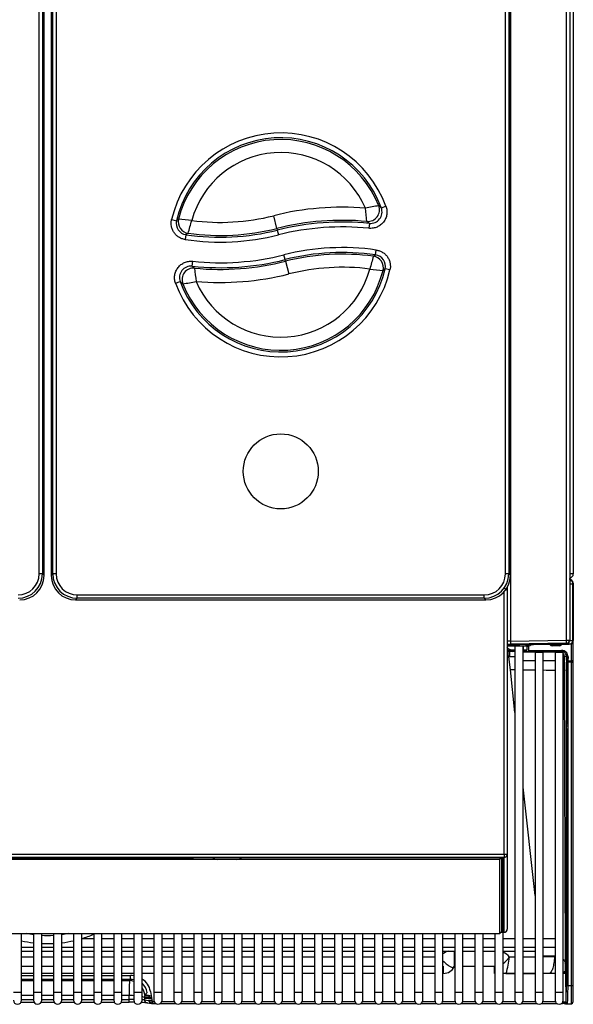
# Model space of a CAD drawing. Header units: millimetres. Extents: x -40 to 419, y 0 to 295.
# Tile 15 of 72: x 146 to 163, y 68 to 98. Entities that reach past the tile are written whole.
import ezdxf

# ---------------------------------------------------------------- set-up
doc = ezdxf.new("R2010")
doc.units = ezdxf.units.MM
doc.layers.add('135.735_BW4_TWIN', color=7, linetype='Continuous')
doc.layers.add('Standard', color=7, linetype='Continuous')

# ---------------------------------------------------------------- blocks, each defined once
blk = doc.blocks.new('SE2')
at = {"layer": '135.735_BW4_TWIN', "color": 7, "linetype": 'Continuous'}
for p, q in [((163.087, 128.184), (163.087, 81.424)), ((162.878, 79.409), (162.878, 121.795)), ((162.977, 121.802), (162.977, 79.416)), ((146.82, 81.428), (146.82, 121.513)), ((146.92, 121.513), (146.92, 81.428)), ((146.97, 81.378), (146.97, 121.563)), ((146.97, 81.378), (146.97, 121.563)), ((147.185, 121.563), (147.185, 81.378)), ((147.185, 121.563), (147.185, 81.378)), ((147.235, 81.428), (147.235, 121.513)), ((147.335, 121.513), (147.335, 81.428)), ((161.02, 81.428), (161.02, 121.513)), ((161.12, 121.513), (161.12, 81.428)), ((161.17, 81.378), (161.17, 121.563)), ((161.17, 81.378), (161.17, 121.563)), ((161.175, 116.838), (161.175, 79.379)), ((157.382, 92.624), (157.241, 92.572)), ((150.853, 92.219), (150.999, 92.185)), ((154.059, 91.95), (153.961, 92.338)), ((156.877, 92.104), (156.862, 91.955)), ((154.059, 91.95), (154.071, 91.901)), ((154.071, 91.901), (154.108, 91.755)), ((151.289, 91.76), (151.267, 91.612)), ((157.066, 91.144), (157.087, 91.292)), ((151.479, 90.799), (151.494, 90.948)), ((154.309, 91), (154.272, 91.145)), ((154.322, 90.95), (154.309, 91)), ((154.322, 90.95), (154.419, 90.563)), ((157.503, 90.686), (157.357, 90.719)), ((150.973, 90.28), (151.113, 90.331)), ((146.92, 81.428), (146.82, 81.428)), ((146.92, 81.428), (146.97, 81.378)), ((146.97, 81.378), (146.97, 81.378)), ((147.185, 81.378), (147.235, 81.428)), ((147.185, 81.378), (147.185, 81.378)), ((147.335, 81.428), (147.235, 81.428)), ((161.12, 81.428), (161.02, 81.428)), ((161.12, 81.428), (161.17, 81.378)), ((161.17, 81.378), (161.17, 81.378)), ((163.087, 81.424), (162.977, 81.424)), ((160.977, 81.002), (161.077, 80.932)), ((161.077, 81.017), (161.077, 80.932)), ((162.977, 81.124), (163.077, 81.124)), ((163.077, 81.116), (162.977, 81.116)), ((163.077, 81.166), (163.069, 81.166)), ((163.074, 81.148), (163.077, 81.148)), ((163.077, 81.148), (163.077, 81.166)), ((163.077, 81.165), (163.077, 81.157)), ((163.077, 81.157), (163.077, 81.148)), ((163.077, 81.124), (163.077, 81.116)), ((163.077, 79.402), (163.077, 81.116)), ((163.078, 81.14), (163.079, 81.142)), ((163.078, 81.124), (163.078, 81.14)), ((163.079, 81.142), (163.079, 79.397)), ((147.979, 80.784), (160.376, 80.784)), ((147.979, 80.684), (147.979, 80.784)), ((160.376, 80.684), (160.376, 80.784)), ((160.977, 72.883), (160.977, 80.877)), ((161.077, 80.932), (161.056, 80.947)), ((161.077, 80.932), (161.077, 72.887)), ((147.979, 80.684), (147.929, 80.634)), ((147.929, 80.634), (160.426, 80.634)), ((147.929, 80.634), (147.929, 80.634)), ((147.929, 80.634), (160.426, 80.634)), ((160.376, 80.684), (147.979, 80.684)), ((160.426, 80.634), (160.376, 80.684)), ((160.426, 80.634), (160.426, 80.634)), ((161.077, 79.284), (162.959, 79.284)), ((161.077, 79.236), (161.226, 79.236)), ((161.457, 79.235), (161.077, 79.235)), ((161.175, 79.379), (162.878, 79.409)), ((162.878, 79.316), (161.175, 79.286)), ((161.226, 79.284), (161.226, 79.236)), ((161.31, 79.235), (161.31, 68.689)), ((161.56, 68.689), (161.56, 79.236)), ((161.571, 79.114), (161.571, 79.236)), ((161.67, 79.238), (161.67, 79.114)), ((161.724, 79.219), (161.67, 79.201)), ((161.676, 79.242), (161.723, 79.277)), ((161.724, 79.239), (161.722, 79.095)), ((161.822, 79.277), (161.776, 79.242)), ((161.823, 79.279), (161.872, 79.279)), ((162.959, 79.277), (161.872, 79.277)), ((162.37, 79.276), (162.727, 79.27)), ((162.44, 79.259), (162.653, 79.259)), ((162.672, 79.236), (162.442, 79.235)), ((162.952, 79.402), (162.879, 79.402)), ((162.952, 79.402), (162.943, 79.411)), ((162.95, 79.404), (162.957, 79.404)), ((162.959, 79.395), (162.952, 79.402)), ((162.957, 79.412), (162.959, 79.409)), ((162.957, 79.404), (162.957, 79.397)), ((162.958, 79.279), (162.959, 79.277)), ((162.959, 79.412), (162.959, 79.409)), ((162.966, 79.402), (162.959, 79.409)), ((162.959, 79.284), (162.959, 79.395)), ((162.966, 79.402), (163.077, 79.402)), ((163.027, 79.296), (163.008, 79.296)), ((163.027, 79.296), (163.027, 79.306)), ((163.027, 78.775), (163.027, 79.296)), ((163.054, 79.334), (163.077, 79.334)), ((163.077, 79.399), (163.077, 79.334)), ((163.077, 79.314), (163.077, 79.334)), ((163.077, 79.334), (163.077, 79.315)), ((163.077, 79.315), (163.077, 78.794)), ((163.078, 79.399), (163.078, 79.402)), ((163.079, 79.397), (163.078, 79.399)), ((161.153, 78.901), (161.124, 78.902)), ((161.169, 78.499), (161.124, 78.902)), ((161.135, 79.065), (161.153, 79.064)), ((161.225, 79.064), (161.153, 79.064)), ((161.225, 79.114), (161.31, 79.114)), ((161.31, 79.064), (161.225, 79.064)), ((161.56, 79.114), (161.571, 79.114)), ((161.571, 79.064), (161.56, 79.064)), ((161.921, 79.039), (161.56, 79.039)), ((161.571, 79.114), (161.67, 79.114)), ((161.72, 79.064), (161.571, 79.064)), ((161.722, 79.064), (161.72, 79.064)), ((161.722, 79.095), (162.73, 79.095)), ((162.73, 79.064), (161.722, 79.064)), ((161.921, 79.039), (162.171, 79.039)), ((161.921, 79.039), (161.921, 68.689)), ((162.042, 79.064), (162.128, 79.093)), ((162.128, 79.093), (162.128, 79.095)), ((162.128, 79.093), (162.761, 79.093)), ((162.171, 68.689), (162.171, 79.039)), ((162.532, 79.039), (162.171, 79.039)), ((162.532, 79.039), (162.782, 79.039)), ((162.532, 79.039), (162.532, 68.689)), ((162.782, 68.689), (162.782, 79.039)), ((162.877, 78.914), (162.812, 78.914)), ((162.812, 78.914), (162.813, 78.443)), ((162.894, 79.008), (162.875, 78.941)), ((162.875, 78.794), (162.877, 78.914)), ((162.903, 78.905), (162.918, 78.957)), ((162.904, 78.487), (162.903, 78.905)), ((162.927, 78.895), (162.925, 78.775)), ((161.56, 78.789), (161.921, 78.789)), ((162.171, 78.789), (162.532, 78.789)), ((162.875, 68.883), (162.875, 78.738)), ((162.925, 78.775), (163.027, 78.775)), ((163.027, 78.738), (162.925, 78.738)), ((162.925, 78.738), (162.925, 68.883)), ((162.955, 78.775), (162.955, 78.738)), ((162.985, 78.738), (162.985, 78.775)), ((163.027, 78.775), (163.027, 78.738)), ((163.027, 68.883), (163.027, 78.738)), ((163.027, 78.738), (163.077, 78.738)), ((163.077, 78.794), (163.077, 78.738)), ((163.077, 78.738), (163.077, 78.793)), ((163.077, 78.738), (163.077, 68.883)), ((161.31, 77.207), (161.169, 78.499)), ((162.813, 78.443), (162.813, 78.443)), ((162.813, 78.443), (162.838, 69.605)), ((162.904, 78.487), (162.904, 78.487)), ((162.925, 76.848), (162.875, 76.848)), ((162.875, 76.799), (162.925, 76.799)), ((162.876, 76.871), (162.898, 76.902)), ((162.901, 76.884), (162.925, 76.919)), ((162.925, 76.928), (162.906, 76.901)), ((162.914, 76.903), (162.925, 76.903)), ((162.904, 76.699), (162.877, 76.602)), ((162.907, 76.572), (162.925, 76.636)), ((161.921, 71.628), (161.56, 74.924)), ((133.177, 72.883), (160.977, 72.883)), ((160.977, 72.788), (133.177, 72.788)), ((133.251, 72.784), (160.902, 72.784)), ((133.251, 72.784), (160.902, 72.784)), ((160.847, 72.724), (133.307, 72.724)), ((151.396, 72.741), (142.758, 72.741)), ((151.496, 72.784), (151.496, 72.753)), ((152.121, 72.784), (152.121, 72.762)), ((152.971, 72.762), (152.971, 72.784)), ((160.847, 72.724), (160.872, 72.752)), ((160.847, 70.476), (160.847, 72.724)), ((160.897, 72.773), (160.872, 72.752)), ((160.897, 72.784), (160.897, 72.773)), ((160.897, 72.773), (160.897, 70.526)), ((160.902, 72.784), (160.902, 72.784)), ((160.932, 70.547), (160.932, 72.783)), ((160.962, 72.777), (160.962, 70.518)), ((160.977, 72.883), (160.977, 72.788)), ((160.977, 70.509), (160.977, 72.788)), ((161.077, 72.887), (161.077, 70.608)), ((160.897, 72.405), (160.932, 72.405)), ((160.897, 71.291), (160.932, 71.291)), ((160.847, 70.476), (160.872, 70.498)), ((160.872, 70.498), (160.897, 70.526)), ((160.881, 70.509), (160.977, 70.509)), ((160.881, 70.508), (160.977, 70.508)), ((160.902, 70.511), (160.883, 70.511)), ((160.932, 70.596), (160.897, 70.596)), ((160.949, 68.689), (160.949, 70.508)), ((160.977, 70.508), (160.977, 70.509)), ((133.307, 70.476), (160.847, 70.476)), ((146.285, 68.689), (146.285, 70.476)), ((146.646, 70.476), (146.646, 68.689)), ((146.896, 68.689), (146.896, 70.476)), ((147.257, 70.476), (147.257, 68.689)), ((147.507, 68.689), (147.507, 70.476)), ((147.868, 70.476), (147.868, 68.689)), ((148.118, 68.689), (148.118, 70.476)), ((148.479, 70.309), (148.118, 70.309)), ((148.479, 70.476), (148.479, 68.689)), ((148.729, 68.689), (148.729, 70.476)), ((149.09, 70.309), (148.729, 70.309)), ((149.09, 70.476), (149.09, 68.689)), ((149.34, 68.689), (149.34, 70.476)), ((149.701, 70.309), (149.34, 70.309)), ((149.701, 70.476), (149.701, 68.689)), ((149.951, 68.689), (149.951, 70.476)), ((150.312, 70.309), (149.951, 70.309)), ((150.312, 70.476), (150.312, 68.689)), ((150.562, 68.689), (150.562, 70.476)), ((150.923, 70.309), (150.562, 70.309)), ((150.923, 70.476), (150.923, 68.689)), ((151.173, 68.689), (151.173, 70.476)), ((151.534, 70.309), (151.173, 70.309)), ((151.534, 70.476), (151.534, 68.689)), ((151.784, 68.689), (151.784, 70.476)), ((152.145, 70.309), (151.784, 70.309)), ((152.145, 70.476), (152.145, 68.689)), ((152.395, 68.689), (152.395, 70.476)), ((152.756, 70.309), (152.395, 70.309)), ((152.756, 70.476), (152.756, 68.689)), ((153.006, 68.689), (153.006, 70.476)), ((153.367, 70.309), (153.006, 70.309)), ((153.367, 70.476), (153.367, 68.689)), ((153.617, 68.689), (153.617, 70.476)), ((153.978, 70.309), (153.617, 70.309)), ((153.978, 70.476), (153.978, 68.689)), ((154.228, 68.689), (154.228, 70.476)), ((154.589, 70.309), (154.228, 70.309)), ((154.589, 70.476), (154.589, 68.689)), ((154.839, 68.689), (154.839, 70.476)), ((155.2, 70.309), (154.839, 70.309)), ((155.2, 70.476), (155.2, 68.689)), ((155.45, 68.689), (155.45, 70.476)), ((155.811, 70.309), (155.45, 70.309)), ((155.811, 70.476), (155.811, 68.689)), ((156.061, 68.689), (156.061, 70.476)), ((156.422, 70.309), (156.061, 70.309)), ((156.422, 70.476), (156.422, 68.689)), ((156.672, 68.689), (156.672, 70.476)), ((157.033, 70.309), (156.672, 70.309)), ((157.033, 70.476), (157.033, 68.689)), ((157.283, 68.689), (157.283, 70.476)), ((157.644, 70.309), (157.283, 70.309)), ((157.644, 70.476), (157.644, 68.689)), ((157.894, 68.689), (157.894, 70.476)), ((158.255, 70.309), (157.894, 70.309)), ((158.255, 70.476), (158.255, 68.689)), ((158.505, 68.689), (158.505, 70.476)), ((158.866, 70.309), (158.505, 70.309)), ((158.866, 70.476), (158.866, 68.689)), ((159.116, 68.689), (159.116, 70.476)), ((159.477, 70.309), (159.116, 70.309)), ((159.477, 70.476), (159.477, 68.689)), ((159.727, 68.689), (159.727, 70.476)), ((160.088, 70.309), (159.727, 70.309)), ((160.088, 70.476), (160.088, 68.689)), ((160.338, 68.689), (160.338, 70.476)), ((160.699, 70.309), (160.338, 70.309)), ((160.699, 70.476), (160.699, 68.689)), ((161.31, 70.309), (160.949, 70.309)), ((161.921, 70.309), (161.56, 70.309)), ((162.532, 70.309), (162.171, 70.309)), ((146.285, 70.059), (146.646, 70.059)), ((146.285, 69.931), (146.646, 69.931)), ((146.896, 70.059), (147.257, 70.059)), ((146.896, 69.931), (147.257, 69.931)), ((147.507, 70.059), (147.868, 70.059)), ((147.507, 69.931), (147.868, 69.931)), ((148.118, 70.059), (148.479, 70.059)), ((148.118, 69.931), (148.479, 69.931)), ((148.729, 70.059), (149.09, 70.059)), ((148.729, 69.931), (149.09, 69.931)), ((149.34, 70.059), (149.701, 70.059)), ((149.34, 69.931), (149.701, 69.931)), ((149.951, 70.059), (150.312, 70.059)), ((149.951, 69.931), (150.312, 69.931)), ((150.562, 70.059), (150.923, 70.059)), ((150.562, 69.931), (150.923, 69.931)), ((151.173, 70.059), (151.534, 70.059)), ((151.173, 69.931), (151.534, 69.931)), ((151.784, 70.059), (152.145, 70.059)), ((151.784, 69.931), (152.145, 69.931)), ((152.395, 70.059), (152.756, 70.059)), ((152.395, 69.931), (152.756, 69.931)), ((153.006, 70.059), (153.367, 70.059)), ((153.006, 69.931), (153.367, 69.931)), ((153.617, 70.059), (153.978, 70.059)), ((153.617, 69.931), (153.978, 69.931)), ((154.228, 70.059), (154.589, 70.059)), ((154.228, 69.931), (154.589, 69.931)), ((154.839, 70.059), (155.2, 70.059)), ((154.839, 69.931), (155.2, 69.931)), ((155.45, 70.059), (155.811, 70.059)), ((155.45, 69.931), (155.811, 69.931)), ((156.061, 70.059), (156.422, 70.059)), ((156.061, 69.931), (156.422, 69.931)), ((156.672, 70.059), (157.033, 70.059)), ((156.672, 69.931), (157.033, 69.931)), ((157.283, 70.059), (157.644, 70.059)), ((157.283, 69.931), (157.644, 69.931)), ((157.894, 70.059), (158.255, 70.059)), ((157.894, 69.931), (158.255, 69.931)), ((158.505, 70.059), (158.866, 70.059)), ((158.505, 69.931), (158.866, 69.931)), ((159.116, 70.059), (159.477, 70.059)), ((159.116, 69.931), (159.477, 69.931)), ((159.459, 69.93), (159.459, 69.465)), ((159.727, 70.059), (160.088, 70.059)), ((159.727, 69.931), (160.088, 69.931)), ((160.338, 70.059), (160.699, 70.059)), ((160.338, 69.931), (160.699, 69.931)), ((160.949, 70.059), (161.31, 70.059)), ((160.949, 69.931), (161.31, 69.931)), ((161.56, 70.059), (161.921, 70.059)), ((161.56, 69.931), (161.921, 69.931)), ((162.171, 70.059), (162.532, 70.059)), ((146.646, 69.754), (146.285, 69.754)), ((147.257, 69.754), (146.896, 69.754)), ((147.868, 69.754), (147.507, 69.754)), ((148.479, 69.754), (148.118, 69.754)), ((149.09, 69.754), (148.729, 69.754)), ((149.701, 69.754), (149.34, 69.754)), ((150.312, 69.754), (149.951, 69.754)), ((150.923, 69.754), (150.562, 69.754)), ((151.534, 69.754), (151.173, 69.754)), ((152.145, 69.754), (151.784, 69.754)), ((152.756, 69.754), (152.395, 69.754)), ((153.367, 69.754), (153.006, 69.754)), ((153.978, 69.754), (153.617, 69.754)), ((154.589, 69.754), (154.228, 69.754)), ((155.2, 69.754), (154.839, 69.754)), ((155.811, 69.754), (155.45, 69.754)), ((156.422, 69.754), (156.061, 69.754)), ((157.033, 69.754), (156.672, 69.754)), ((157.644, 69.754), (157.283, 69.754)), ((158.255, 69.754), (157.894, 69.754)), ((158.866, 69.754), (158.505, 69.754)), ((161.31, 69.754), (161.145, 69.754)), ((161.921, 69.754), (161.56, 69.754)), ((162.838, 69.605), (162.842, 69.574)), ((146.285, 69.475), (146.646, 69.475)), ((146.896, 69.475), (147.257, 69.475)), ((147.507, 69.475), (147.868, 69.475)), ((148.118, 69.475), (148.479, 69.475)), ((148.729, 69.475), (149.09, 69.475)), ((149.34, 69.475), (149.701, 69.475)), ((149.951, 69.475), (150.312, 69.475)), ((150.562, 69.475), (150.923, 69.475)), ((151.173, 69.475), (151.534, 69.475)), ((151.784, 69.475), (152.145, 69.475)), ((152.395, 69.475), (152.756, 69.475)), ((153.006, 69.475), (153.367, 69.475)), ((153.617, 69.475), (153.978, 69.475)), ((154.228, 69.475), (154.589, 69.475)), ((154.839, 69.475), (155.2, 69.475)), ((155.45, 69.475), (155.811, 69.475)), ((156.061, 69.475), (156.422, 69.475)), ((156.672, 69.475), (157.033, 69.475)), ((157.283, 69.475), (157.644, 69.475)), ((157.894, 69.475), (158.255, 69.475)), ((158.505, 69.475), (158.866, 69.475)), ((159.116, 69.475), (159.127, 69.475)), ((159.127, 69.475), (159.127, 69.256)), ((159.411, 69.434), (159.417, 69.434)), ((159.422, 69.415), (159.417, 69.434)), ((159.477, 69.469), (159.466, 69.469)), ((160.088, 69.469), (159.727, 69.469)), ((160.688, 69.469), (160.338, 69.469)), ((160.688, 69.255), (160.688, 69.469)), ((160.688, 69.465), (160.695, 69.465)), ((160.688, 69.441), (160.695, 69.465)), ((162.902, 68.883), (162.904, 69.29)), ((146.646, 69.256), (146.285, 69.256)), ((146.285, 69.189), (146.646, 69.189)), ((146.646, 69.07), (146.285, 69.07)), ((146.285, 69.041), (146.646, 69.041)), ((147.257, 69.256), (146.896, 69.256)), ((146.896, 69.189), (147.257, 69.189)), ((147.257, 69.07), (146.896, 69.07)), ((146.896, 69.041), (147.257, 69.041)), ((147.868, 69.256), (147.507, 69.256)), ((147.507, 69.189), (147.868, 69.189)), ((147.868, 69.07), (147.507, 69.07)), ((147.507, 69.041), (147.868, 69.041)), ((148.479, 69.256), (148.118, 69.256)), ((148.118, 69.189), (148.479, 69.189)), ((148.479, 69.07), (148.118, 69.07)), ((148.118, 69.041), (148.479, 69.041)), ((149.09, 69.256), (148.729, 69.256)), ((148.729, 69.189), (149.09, 69.189)), ((149.09, 69.07), (148.729, 69.07)), ((148.729, 69.041), (149.09, 69.041)), ((149.701, 69.256), (149.34, 69.256)), ((149.34, 69.189), (149.6, 69.189)), ((149.6, 69.07), (149.34, 69.07)), ((149.34, 69.041), (149.573, 69.041)), ((149.573, 69.041), (149.6, 69.07)), ((149.6, 69.07), (149.6, 69.189)), ((150.312, 69.256), (149.951, 69.256)), ((150.923, 69.256), (150.562, 69.256)), ((151.534, 69.256), (151.173, 69.256)), ((152.145, 69.256), (151.784, 69.256)), ((152.756, 69.256), (152.395, 69.256)), ((153.367, 69.256), (153.006, 69.256)), ((153.978, 69.256), (153.617, 69.256)), ((154.589, 69.256), (154.228, 69.256)), ((155.2, 69.256), (154.839, 69.256)), ((155.811, 69.256), (155.45, 69.256)), ((156.422, 69.256), (156.061, 69.256)), ((157.033, 69.256), (156.672, 69.256)), ((157.644, 69.256), (157.283, 69.256)), ((158.255, 69.256), (157.894, 69.256)), ((158.866, 69.256), (158.505, 69.256)), ((159.127, 69.256), (159.116, 69.256)), ((160.699, 69.255), (160.688, 69.255)), ((161.31, 69.255), (160.949, 69.255)), ((161.043, 69.256), (161.31, 69.256)), ((161.56, 69.256), (161.921, 69.256)), ((161.921, 69.255), (161.56, 69.255)), ((162.532, 69.255), (162.171, 69.255)), ((162.853, 69.281), (162.862, 68.397)), ((146.035, 68.689), (146.285, 68.689)), ((146.285, 68.439), (146.285, 68.689)), ((146.646, 68.689), (146.896, 68.689)), ((146.646, 68.689), (146.646, 68.439)), ((146.896, 68.439), (146.896, 68.689)), ((147.257, 68.689), (147.507, 68.689)), ((147.257, 68.689), (147.257, 68.439)), ((147.507, 68.439), (147.507, 68.689)), ((147.868, 68.689), (148.118, 68.689)), ((147.868, 68.689), (147.868, 68.439)), ((148.118, 68.439), (148.118, 68.689)), ((148.479, 68.689), (148.729, 68.689)), ((148.479, 68.689), (148.479, 68.439)), ((148.729, 68.439), (148.729, 68.689)), ((149.09, 68.689), (149.34, 68.689)), ((149.09, 68.689), (149.09, 68.439)), ((149.34, 68.439), (149.34, 68.689)), ((149.701, 68.689), (149.951, 68.689)), ((149.701, 68.689), (149.701, 68.439)), ((149.951, 68.439), (149.951, 68.689)), ((150.207, 68.709), (150.257, 68.399)), ((150.312, 68.689), (150.562, 68.689)), ((150.312, 68.689), (150.312, 68.439)), ((150.562, 68.439), (150.562, 68.689)), ((150.923, 68.689), (151.173, 68.689)), ((150.923, 68.689), (150.923, 68.439)), ((151.173, 68.439), (151.173, 68.689)), ((151.534, 68.689), (151.784, 68.689)), ((151.534, 68.689), (151.534, 68.439)), ((151.784, 68.439), (151.784, 68.689)), ((152.145, 68.689), (152.395, 68.689)), ((152.145, 68.689), (152.145, 68.439)), ((152.395, 68.439), (152.395, 68.689)), ((152.756, 68.689), (153.006, 68.689)), ((152.756, 68.689), (152.756, 68.439)), ((153.006, 68.439), (153.006, 68.689)), ((153.367, 68.689), (153.617, 68.689)), ((153.367, 68.689), (153.367, 68.439)), ((153.617, 68.439), (153.617, 68.689)), ((153.978, 68.689), (154.228, 68.689)), ((153.978, 68.689), (153.978, 68.439)), ((154.228, 68.439), (154.228, 68.689)), ((154.589, 68.689), (154.839, 68.689)), ((154.589, 68.689), (154.589, 68.439)), ((154.839, 68.439), (154.839, 68.689)), ((155.2, 68.689), (155.45, 68.689)), ((155.2, 68.689), (155.2, 68.439)), ((155.45, 68.439), (155.45, 68.689)), ((155.811, 68.689), (156.061, 68.689)), ((155.811, 68.689), (155.811, 68.439)), ((156.061, 68.439), (156.061, 68.689)), ((156.422, 68.689), (156.672, 68.689)), ((156.422, 68.689), (156.422, 68.439)), ((156.672, 68.439), (156.672, 68.689)), ((157.033, 68.689), (157.283, 68.689)), ((157.033, 68.689), (157.033, 68.439)), ((157.283, 68.439), (157.283, 68.689)), ((157.644, 68.689), (157.894, 68.689)), ((157.644, 68.689), (157.644, 68.439)), ((157.894, 68.439), (157.894, 68.689)), ((158.255, 68.689), (158.505, 68.689)), ((158.255, 68.689), (158.255, 68.439)), ((158.505, 68.439), (158.505, 68.689)), ((158.866, 68.689), (159.116, 68.689)), ((158.866, 68.689), (158.866, 68.439)), ((159.116, 68.439), (159.116, 68.689)), ((159.477, 68.689), (159.727, 68.689)), ((159.477, 68.689), (159.477, 68.439)), ((159.727, 68.439), (159.727, 68.689)), ((160.088, 68.689), (160.338, 68.689)), ((160.088, 68.689), (160.088, 68.439)), ((160.338, 68.439), (160.338, 68.689)), ((160.699, 68.689), (160.949, 68.689)), ((160.699, 68.689), (160.699, 68.439)), ((160.949, 68.439), (160.949, 68.689)), ((161.31, 68.689), (161.56, 68.689)), ((161.31, 68.689), (161.31, 68.439)), ((161.56, 68.439), (161.56, 68.689)), ((161.921, 68.689), (162.171, 68.689)), ((161.921, 68.689), (161.921, 68.439)), ((162.171, 68.439), (162.171, 68.689)), ((162.532, 68.689), (162.782, 68.689)), ((162.532, 68.689), (162.532, 68.439)), ((162.782, 68.439), (162.782, 68.689)), ((162.875, 68.883), (162.925, 68.883)), ((162.925, 68.883), (163.027, 68.883)), ((163.027, 68.333), (163.027, 68.883)), ((163.027, 68.883), (163.077, 68.883)), ((163.077, 68.883), (163.077, 68.383)), ((146.646, 68.581), (146.285, 68.581)), ((146.285, 68.459), (146.646, 68.459)), ((147.257, 68.581), (146.896, 68.581)), ((146.896, 68.459), (147.257, 68.459)), ((147.868, 68.581), (147.507, 68.581)), ((147.507, 68.459), (147.868, 68.459)), ((148.479, 68.581), (148.118, 68.581)), ((148.118, 68.459), (148.479, 68.459)), ((149.09, 68.581), (148.729, 68.581)), ((148.729, 68.459), (149.09, 68.459)), ((149.555, 68.581), (149.34, 68.581)), ((149.34, 68.459), (149.555, 68.459)), ((149.555, 68.459), (149.555, 68.581)), ((149.555, 68.376), (149.555, 68.459)), ((150.024, 68.525), (150.024, 68.45)), ((150.024, 68.502), (150.24, 68.502)), ((150.024, 68.45), (150.153, 68.431)), ((150.113, 68.677), (150.042, 68.601)), ((150.252, 68.429), (150.153, 68.429)), ((150.272, 68.397), (150.319, 68.397)), ((150.272, 68.397), (150.272, 68.334)), ((150.555, 68.397), (150.93, 68.397)), ((151.166, 68.397), (151.541, 68.397)), ((151.777, 68.397), (152.152, 68.397)), ((152.388, 68.397), (152.763, 68.397)), ((152.999, 68.397), (153.374, 68.397)), ((153.61, 68.397), (153.985, 68.397)), ((154.221, 68.397), (154.596, 68.397)), ((154.832, 68.397), (155.207, 68.397)), ((155.443, 68.397), (155.818, 68.397)), ((156.054, 68.397), (156.429, 68.397)), ((156.665, 68.397), (157.04, 68.397)), ((157.276, 68.397), (157.651, 68.397)), ((157.887, 68.397), (158.262, 68.397)), ((158.498, 68.397), (158.873, 68.397)), ((159.109, 68.397), (159.484, 68.397)), ((159.72, 68.397), (160.095, 68.397)), ((160.331, 68.397), (160.706, 68.397)), ((160.942, 68.397), (161.317, 68.397)), ((161.553, 68.397), (161.928, 68.397)), ((162.164, 68.397), (162.539, 68.397)), ((146.268, 68.376), (146.663, 68.376)), ((146.879, 68.376), (147.274, 68.376)), ((147.49, 68.376), (147.885, 68.376)), ((148.101, 68.376), (148.496, 68.376)), ((148.712, 68.376), (149.107, 68.376)), ((149.323, 68.376), (149.555, 68.376)), ((150.103, 68.357), (150.257, 68.335)), ((150.272, 68.384), (150.177, 68.384)), ((150.272, 68.334), (150.242, 68.338)), ((150.272, 68.334), (150.37, 68.334)), ((150.504, 68.334), (150.981, 68.334)), ((151.115, 68.334), (151.592, 68.334)), ((151.726, 68.334), (152.203, 68.334)), ((152.337, 68.334), (152.814, 68.334)), ((152.948, 68.334), (153.425, 68.334)), ((153.559, 68.334), (154.036, 68.334)), ((154.17, 68.334), (154.647, 68.334)), ((154.781, 68.334), (155.258, 68.334)), ((155.392, 68.334), (155.869, 68.334)), ((156.003, 68.334), (156.48, 68.334)), ((156.614, 68.334), (157.091, 68.334)), ((157.225, 68.334), (157.702, 68.334)), ((157.836, 68.334), (158.313, 68.334)), ((158.447, 68.334), (158.924, 68.334)), ((159.058, 68.334), (159.535, 68.334)), ((159.669, 68.334), (160.146, 68.334)), ((160.28, 68.334), (160.757, 68.334)), ((160.891, 68.334), (161.368, 68.334)), ((161.502, 68.334), (161.979, 68.334)), ((162.113, 68.334), (162.59, 68.334)), ((162.724, 68.334), (162.761, 68.334)), ((162.761, 68.37), (162.761, 68.334)), ((162.864, 68.384), (162.769, 68.384)), ((162.874, 68.334), (162.79, 68.334)), ((162.846, 68.333), (163.027, 68.333))]:
    blk.add_line(p, q, dxfattribs=at)
blk.add_circle((154.178, 84.55), 1.143, dxfattribs=at)
blk.add_circle((154.178, 84.55), 1.143, dxfattribs=at)
for centre, radius, start, end in [((154.178, 91.45), 3.412, 20.1188, 166.9796), ((154.178, 91.45), 3.262, 20.1188, 166.9796), ((154.178, 91.45), 3.211, 21.7645, 165.8599), ((154.178, 91.45), 2.811, 23.4315, 164.718), ((156.052, 84.045), 8.552, 85.2685, 104.1497), ((158.461, 84.286), 8.456, 98.8495, 101.6225), ((138.433, 90.301), 18.463, 5.7884, 7.0541), ((156.913, 92.452), 0.349, 264.0165, 20.2559), ((153.589, 88.328), 5.599, 49.2894, 50.3759), ((151.34, 92.106), 0.349, 166.9147, 261.679), ((161.123, 78.999), 16.624, 127.2344, 127.5151), ((149.934, 79.906), 12.381, 82.8913, 84.762), ((117.85, 101.57), 34.899, 343.7477, 344.4109), ((152.329, 98.813), 6.678, 262.576, 284.1497), ((156.052, 84.045), 8.152, 84.714, 104.1497), ((156.052, 84.045), 8.101, 84.1536, 104.1497), ((153.834, 88.341), 4.839, 51.0357, 52.1559), ((152.329, 98.813), 7.129, 261.6142, 284.1497), ((158.757, 80.201), 13.762, 122.5382, 122.8648), ((152.329, 98.813), 7.078, 262.0928, 284.1497), ((156.052, 84.045), 7.951, 84.1536, 104.1497), ((152.329, 98.813), 7.279, 261.6142, 284.1497), ((156.052, 84.088), 7.279, 81.8208, 104.1497), ((156.052, 84.088), 7.129, 81.8208, 104.1497), ((152.329, 98.855), 8.101, 263.9764, 284.1497), ((152.329, 98.855), 7.951, 263.9764, 284.1497), ((152.329, 98.855), 8.152, 264.5382, 284.1497), ((156.052, 84.088), 7.078, 82.3005, 104.1497), ((190.489, 81.458), 34.85, 163.9353, 164.5994), ((149.575, 102.677), 13.753, 302.6768, 303.004), ((157.017, 90.798), 0.349, 346.9856, 81.8859), ((154.178, 91.45), 3.412, 200.0622, 347.0507), ((151.441, 90.452), 0.349, 83.8387, 200.2), ((154.178, 91.45), 3.262, 200.0622, 347.0507), ((154.178, 91.45), 3.211, 201.7118, 345.9283), ((154.527, 94.553), 4.836, 230.9199, 232.0428), ((169.873, 92.549), 18.409, 185.6387, 186.9082), ((154.178, 91.45), 2.811, 203.3829, 344.7835), ((156.052, 84.088), 6.678, 82.7849, 104.1497), ((158.401, 102.975), 12.356, 262.9773, 264.8519), ((147.225, 103.851), 16.586, 307.3711, 307.6529), ((154.771, 94.565), 5.595, 229.1757, 230.2651), ((149.908, 98.604), 8.44, 278.7666, 281.5452), ((152.329, 98.855), 8.552, 265.094, 284.1497), ((162.967, 81.424), 0.12, 274.7802, 0), ((162.957, 81.144), 0.12, 0, 90), ((162.957, 81.124), 0.12, 0, 80.4059), ((162.959, 81.116), 0.118, 0, 81.2257), ((161.177, 79.186), 0.1, 91, 180), ((162.71, 79.333), 1.536, 178.2647, 181.7353), ((161.799, 77.289), 1.99, 89.2976, 92.1765), ((162.442, 79.335), 0.0758, 222.9027, 268.7515), ((162.651, 79.335), 0.0758, 271.2461, 317.6635), ((162.877, 79.416), 0.1, 271, 0), ((162.957, 79.404), 0.12, 270, 0), ((162.959, 79.402), 0.118, 270, 0), ((162.957, 79.404), 0.02, 275.7392, 354.2608), ((162.192, 67.147), 11.994, 94.2441, 95.2177), ((160.182, 51.385), 27.721, 87.6669, 88.0983), ((162.094, -287.513), 366.415, 90.12262, 90.14714), ((160.182, 51.385), 27.721, 87.0944, 87.1496), ((161.267, 79.049), 0.346, 6.9427, 10.8897), ((161.636, 79.094), 0.0255, 187.1948, 208.4927), ((161.784, 79.17), 0.192, 207.4136, 213.6586), ((162.362, 74.74), 4.226, 83.9963, 84.2675), ((162.358, 75.107), 3.831, 83.2973, 83.6235), ((162.62, 80.377), 1.476, 276.4065, 277.4826), ((162.872, 78.716), 0.191, 80.5941, 88.4973), ((161.174, 31.971), 46.528, 89.8323, 90.0068), ((161.174, 31.971), 46.528, 89.0796, 89.5237), ((161.174, 31.971), 46.528, 88.3266, 88.7699), ((162.806, 78.441), 0.00704, 14.4632, 52.5714), ((147.076, 73.789), 3.625, 257.3963, 263.1875), ((147.076, 73.789), 3.375, 258.9687, 262.6802), ((147.076, 73.789), 3.375, 266.9428, 273.0742), ((147.076, 73.789), 3.375, 277.3369, 281.0313), ((147.076, 73.789), 3.625, 276.8284, 282.6199), ((147.076, 73.789), 3.625, 286.7052, 292.7701), ((147.076, 73.789), 3.625, 267.1538, 272.862), ((159.462, 69.366), 0.597, 108.0001, 125.5101), ((160.692, 69.366), 0.597, 40.5382, 64.3972), ((160.323, 70.374), 1.029, 307.3522, 322.9985), ((156.216, 70.503), 4.986, 345.5242, 351.3678), ((162.325, 63.093), 6.686, 88.3679, 91.3213), ((162.467, 61.773), 7.989, 89.6672, 92.1215), ((162.887, 69.563), 0.235, 82.3128, 92.9226), ((158.085, 69.688), 4.834, 355.51, 1.2763), ((159.137, 69.615), 0.359, 268.2592, 336.0159), ((159.459, 69.422), 0.0436, 89.7961, 163.6227), ((162.543, 69.745), 0.518, 297.9174, 307.3742), ((162.874, 69.308), 0.0302, 2.108, 124.3328), ((163.18, 69.292), 0.276, 176.3654, 180.4272), ((161.05, 69.61), 0.354, 253.4468, 268.9845), ((146.16, 68.439), 0.125, 180, 0), ((146.771, 68.439), 0.125, 180, 0), ((147.382, 68.439), 0.125, 180, 0), ((147.993, 68.439), 0.125, 180, 0), ((148.604, 68.439), 0.125, 180, 0), ((149.215, 68.439), 0.125, 180, 0), ((149.826, 68.439), 0.125, 180, 0), ((150.437, 68.439), 0.125, 180, 0), ((151.048, 68.439), 0.125, 180, 0), ((151.659, 68.439), 0.125, 180, 0), ((152.27, 68.439), 0.125, 180, 0), ((152.881, 68.439), 0.125, 180, 0), ((153.492, 68.439), 0.125, 180, 0), ((154.103, 68.439), 0.125, 180, 0), ((154.714, 68.439), 0.125, 180, 0), ((155.325, 68.439), 0.125, 180, 0), ((155.936, 68.439), 0.125, 180, 0), ((156.547, 68.439), 0.125, 180, 0), ((157.158, 68.439), 0.125, 180, 0), ((157.769, 68.439), 0.125, 180, 0), ((158.38, 68.439), 0.125, 180, 0), ((158.991, 68.439), 0.125, 180, 0), ((159.602, 68.439), 0.125, 180, 0), ((160.213, 68.439), 0.125, 180, 0), ((160.824, 68.439), 0.125, 180, 0), ((161.435, 68.439), 0.125, 180, 0), ((162.046, 68.439), 0.125, 180, 0), ((162.657, 68.439), 0.125, 180, 0), ((163.027, 68.383), 0.05, 270, 0)]:
    blk.add_arc(centre, radius, start, end, dxfattribs=at)
for centre, major_axis, ratio, start_param, end_param in [((156.835, 92.511), (0.209, 0.28), 0.997771, 3.691925, 5.732853), ((151.403, 92.149), (0.196, -0.29), 0.998635, 3.873277, 5.551501), ((156.953, 90.755), (-0.196, 0.29), 0.998631, 3.872063, 5.552715), ((151.519, 90.392), (-0.21, -0.28), 0.997763, 3.690853, 5.733925), ((146.174, 81.43), (-0.457, 0.457), 0.997265, 2.357564, 3.925621), ((146.174, 81.43), (-0.528, 0.528), 0.997997, 2.357564, 3.925621), ((146.224, 81.38), (-0.528, 0.528), 0.99763, 2.357564, 3.925621), ((147.931, 81.38), (0.528, 0.528), 0.99763, 2.357564, 3.925621), ((147.981, 81.43), (0.528, 0.528), 0.997997, 2.357564, 3.925621), ((147.981, 81.43), (0.457, 0.457), 0.997265, 2.357564, 3.925621), ((160.374, 81.43), (-0.457, 0.457), 0.997265, 2.357564, 3.925621), ((160.374, 81.43), (-0.528, 0.528), 0.997997, 2.357564, 3.925621), ((160.424, 81.38), (-0.528, 0.528), 0.99763, 2.357564, 3.925621), ((161.225, 79.314), (0.2, 0), 0.999386, 3.76141, 4.712389), ((161.177, 79.372), (0.1, 0), 0.069756, 1.58825, 3.141593), ((161.226, 79.242), (0.45, 0), 0.013091, 4.712389, 6.265732), ((161.226, 79.242), (0.55, 0), 0.013091, 5.144936, 6.265732), ((161.676, 79.292), (-0.03, 0.04), 0.999762, 1.079892, 2.497999), ((161.723, 79.327), (-0.03, 0.04), 0.999762, 1.965341, 2.497999), ((161.872, 79.277), (-0.05, 0), 0.013091, 4.712389, 6.265732), ((162.441, 79.312), (0.0796, -0.0088), 0.958262, 3.738897, 4.829362), ((162.672, 79.293), (0.0597, 0.0066), 0.958298, 4.599504, 6.163905), ((162.877, 79.416), (-0.1, 0), 0.069756, 1.58825, 3.141593), ((162.877, 79.416), (0.0017, -0.1), 0.016272, 0, 1.500699), ((163.027, 79.315), (-0.05, 0), 0.374607, 1.570796, 3.141593), ((161.225, 79.314), (0.25, 0), 0.999632, 4.077132, 4.712389), ((161.151, 79.314), (-0.2, 0.152), 0.994927, 1.914821, 2.152425), ((161.151, 79.301), (0.31, -0.254), 0.996878, 5.208709, 5.329066), ((161.124, 78.915), (0.011, 0.15), 0.006171, 4.62534, 6.280712), ((161.153, 78.914), (0, 0.15), 0.004651, 4.625621, 6.283185), ((162.128, 79.291), (0.064, -0.19), 0.9335, 5.815181, 5.936409), ((162.548, 78.914), (0, 0.15), 0.233453, 5.6975, 6.283185), ((162.662, 78.914), (0, 0.15), 0.999391, 5.6975, 6.283185), ((162.727, 78.895), (-0.146, -0.139), 0.985982, 2.374256, 3.945053), ((162.727, 78.914), (-0.11, -0.104), 0.981347, 2.378466, 3.949263), ((162.662, 78.914), (0, 0.15), 0.999391, 4.712389, 5.351769), ((162.88, 78.738), (0, -0.15), 0.034921, 4.328417, 4.712389), ((163.027, 78.794), (-0.05, 0), 0.374607, 1.570796, 3.141593), ((162.502, 78.442), (0.311, 0), 0.121869, 0.034667, 0.13116), ((162.876, 76.901), (-0.03, 0), 0.078944, 3.177124, 4.757929), ((162.876, 76.901), (-0.0249, 0.0167), 0.998013, 2.161427, 3.738419), ((162.877, 76.572), (-0.03, 0), 0.078689, 3.177124, 4.774758), ((162.877, 76.572), (0.0289, -0.0082), 0.991951, 0.283459, 1.845624), ((162.904, 76.669), (0.0289, -0.0082), 0.991951, 1.088058, 1.845624), ((151.396, 72.753), (-0.1, 0), 0.121869, 1.571106, 3.141597), ((152.546, 72.762), (-0.425, 0), 0.121869, 0, 0.841756), ((152.546, 72.762), (-0.425, 0), 0.121869, 2.299837, 3.141593), ((160.902, 72.777), (-0.06, 0), 0.121869, 3.141588, 4.71208), ((160.962, 72.807), (-0.03, 0), 0.992546, 0.978826, 1.570796), ((160.977, 72.887), (0.1, 0), 0.035728, 4.712389, 6.283185), ((160.977, 72.887), (-0.1, 0), 0.992546, 1.570796, 3.141593), ((160.902, 70.518), (0.06, 0), 0.121869, 4.712698, 6.283185), ((160.962, 70.548), (-0.03, 0), 0.992546, 0.017453, 1.570796), ((160.977, 70.608), (-0.1, 0), 0.992546, 1.570796, 3.141593), ((162.84, 69.177), (0, 0.4), 0.034921, 4.974188, 6.161012), ((149.592, 68.477), (-0.006, 0.6), 0.06078, 0.348412, 1.39561), ((149.573, 68.571), (-0.365, 0.342), 0.894796, 5.138568, 5.410521), ((149.583, 68.608), (-0.623, -0.101), 0.918959, 4.376485, 4.537856), ((149.583, 68.582), (-0.521, -0.138), 0.89896, 4.256095, 4.446683), ((149.583, 68.608), (-0.623, -0.101), 0.918959, 3.141593, 3.941421), ((161.042, 69.602), (-0.337, 0.095), 0.991957, 1.575053, 1.795635), ((161.221, 69.254), (-0.179, 0), 0.121869, -0.122585, -0.056268), ((162.753, 69.281), (0.1, 0.0009), 0.258808, 5.000436, 6.247047), ((162.541, 69.727), (-0.556, 0), 0.965926, 2.092349, 2.167601), ((149.583, 68.582), (-0.521, -0.138), 0.89896, 3.050419, 3.720254), ((149.573, 68.571), (-0.365, 0.342), 0.894796, 4.014257, 4.493652), ((162.858, 68.883), (0, -0.5), 0.034921, 0.23715, 1.570796), ((162.908, 68.883), (0, -0.55), 0.031746, 0.23715, 1.570796), ((149.555, 68.494), (-0.5, 0), 0.173648, 4.415221, 4.712389), ((149.555, 68.445), (0.5, 0), 0.028545, 1.273628, 1.570796), ((149.555, 68.494), (-0.5, 0), 0.173648, 3.496279, 3.796977), ((149.555, 68.445), (0.5, 0), 0.028545, 0.354686, 0.655384), ((150.061, 68.507), (-0.0074, 0.1), 0.362992, 0.322166, 1.369364), ((149.555, 68.494), (0.8, 0), 0.052729, 0.54707, 0.944526), ((150.117, 68.456), (0.0141, 0.099), 0.93731, 1.763881, 3.141593), ((149.555, 68.544), (0.75, 0), 0.044668, 0.446846, 0.887613), ((149.555, 68.506), (0.75, 0), 0.173648, 0.449133, 0.857366), ((150.246, 68.437), (0.07, -0.0877), 0.78243, 4.211994, 5.462589), ((150.266, 68.447), (0.0469, -0.0294), 0.883103, 5.051119, 5.328982), ((162.912, 68.397), (-0.0495, 0.0071), 0.971452, 0.147645, 1.710242), ((149.555, 68.345), (0.6, 0), 0.052729, 1.294071, 1.570796), ((149.555, 68.345), (0.6, 0), 0.052729, 0.354686, 0.895105), ((150.266, 68.435), (0.0704, -0.0753), 0.950566, 5.287392, 5.565256), ((162.762, 68.326), (0.15, 0), 0.055027, 1.381662, 1.573742)]:
    blk.add_ellipse(centre, major_axis=major_axis, ratio=ratio, start_param=start_param, end_param=end_param, dxfattribs=at)
for points, knots in [([(157.382, 92.624), (157.396, 92.584), (157.406, 92.543), (157.412, 92.48), (157.413, 92.459), (157.412, 92.417), (157.408, 92.375), (157.399, 92.334), (157.387, 92.293), (157.38, 92.273), (157.355, 92.215), (157.333, 92.179), (157.281, 92.112), (157.251, 92.082), (157.201, 92.044), (157.184, 92.032), (157.147, 92.01), (157.11, 91.991), (157.07, 91.977), (157.029, 91.966), (157.008, 91.961), (156.946, 91.952), (156.904, 91.951), (156.862, 91.955)], [0, 0, 0, 0, 0.125, 0.125, 0.1875, 0.1875, 0.25, 0.3125, 0.3125, 0.375, 0.375, 0.5, 0.5, 0.625, 0.625, 0.6875, 0.6875, 0.75, 0.8125, 0.8125, 0.875, 0.875, 1, 1, 1, 1]), ([(151.267, 91.612), (151.233, 91.617), (151.2, 91.626), (151.135, 91.649), (151.104, 91.665), (151.046, 91.701), (151.019, 91.722), (150.969, 91.77), (150.946, 91.797), (150.917, 91.839), (150.909, 91.854), (150.892, 91.884), (150.885, 91.9), (150.865, 91.948), (150.855, 91.98), (150.843, 92.048), (150.84, 92.083), (150.841, 92.151), (150.845, 92.185), (150.853, 92.219)], [0, 0, 0, 0, 0.125, 0.125, 0.25, 0.25, 0.375, 0.375, 0.5, 0.5, 0.5625, 0.5625, 0.625, 0.625, 0.75, 0.75, 0.875, 0.875, 1, 1, 1, 1]), ([(157.087, 91.292), (157.122, 91.287), (157.155, 91.279), (157.22, 91.255), (157.251, 91.24), (157.309, 91.204), (157.337, 91.183), (157.387, 91.135), (157.409, 91.108), (157.438, 91.066), (157.447, 91.051), (157.464, 91.021), (157.471, 91.005), (157.491, 90.958), (157.501, 90.925), (157.514, 90.857), (157.516, 90.822), (157.515, 90.754), (157.511, 90.72), (157.503, 90.686)], [0, 0, 0, 0, 0.125, 0.125, 0.25, 0.25, 0.375, 0.375, 0.5, 0.5, 0.5625, 0.5625, 0.625, 0.625, 0.75, 0.75, 0.875, 0.875, 1, 1, 1, 1]), ([(150.973, 90.28), (150.958, 90.32), (150.949, 90.361), (150.942, 90.424), (150.942, 90.445), (150.943, 90.487), (150.947, 90.529), (150.956, 90.57), (150.968, 90.611), (150.975, 90.631), (151, 90.689), (151.022, 90.725), (151.074, 90.792), (151.104, 90.822), (151.154, 90.86), (151.172, 90.872), (151.208, 90.894), (151.246, 90.912), (151.286, 90.926), (151.327, 90.938), (151.347, 90.942), (151.41, 90.952), (151.452, 90.953), (151.494, 90.948)], [0, 0, 0, 0, 0.125, 0.125, 0.1875, 0.1875, 0.25, 0.3125, 0.3125, 0.375, 0.375, 0.5, 0.5, 0.625, 0.625, 0.6875, 0.6875, 0.75, 0.8125, 0.8125, 0.875, 0.875, 1, 1, 1, 1]), ([(162.811, 78.447), (162.81, 78.447), (162.808, 78.449), (162.803, 78.452), (162.796, 78.454), (162.789, 78.456), (162.785, 78.457), (162.783, 78.458)], [0, 0, 0, 0, 0.0451471, 0.1250082, 0.1946392, 0.249884, 0.2876782, 0.2876782, 0.2876782, 0.2876782]), ([(162.904, 78.487), (162.904, 78.487), (162.903, 78.487), (162.902, 78.486), (162.898, 78.485), (162.893, 78.484), (162.885, 78.484), (162.877, 78.484), (162.868, 78.484), (162.86, 78.484), (162.855, 78.485), (162.853, 78.485)], [0, 0, 0, 0, 0.075868, 0.159524, 0.25052, 0.372905, 0.50038, 0.626155, 0.75013, 0.867007, 1, 1, 1, 1]), ([(162.925, 76.713), (162.92, 76.711), (162.916, 76.709), (162.908, 76.704), (162.905, 76.701), (162.904, 76.699)], [0.5546561, 0.5546561, 0.5546561, 0.5546561, 0.75, 0.75, 1, 1, 1, 1]), ([(159.116, 69.637), (159.161, 69.593), (159.24, 69.524), (159.35, 69.454), (159.397, 69.436), (159.411, 69.434)], [0.2224596, 0.2224596, 0.2224596, 0.2224596, 0.5, 0.7083333, 1, 1, 1, 1]), ([(162.513, 69.762), (162.51, 69.698), (162.504, 69.636), (162.486, 69.519), (162.474, 69.465), (162.447, 69.373), (162.431, 69.335), (162.398, 69.278), (162.38, 69.26), (162.362, 69.252)], [0, 0, 0, 0, 0.25, 0.25, 0.5, 0.5, 0.75, 0.75, 1, 1, 1, 1]), ([(162.838, 69.605), (162.837, 69.61), (162.835, 69.62), (162.82, 69.644), (162.801, 69.666), (162.784, 69.682), (162.783, 69.683)], [0.0000451, 0.0000451, 0.0000451, 0.0000451, 0.1258947, 0.2589445, 0.5097386, 0.532793, 0.532793, 0.532793, 0.532793]), ([(162.874, 69.297), (162.882, 69.297), (162.89, 69.297), (162.901, 69.294), (162.904, 69.292), (162.904, 69.29)], [0, 0, 0, 0, 0.5, 0.5, 1, 1, 1, 1]), ([(162.781, 68.396), (162.803, 68.395), (162.823, 68.393), (162.845, 68.391), (162.851, 68.391), (162.859, 68.393), (162.861, 68.394), (162.862, 68.397)], [0, 0, 0, 0, 0.5, 0.5, 0.75, 0.75, 1, 1, 1, 1]), ([(162.912, 68.348), (162.911, 68.34), (162.899, 68.335), (162.867, 68.333), (162.854, 68.333), (162.824, 68.333), (162.808, 68.333), (162.79, 68.334)], [0, 0, 0, 0, 0.5, 0.5, 0.75, 0.75, 1, 1, 1, 1])]:
    blk.add_open_spline(points, degree=3, knots=knots, dxfattribs=at)
for points in [[(162.906, 76.901), (162.906, 77.43), (162.905, 77.958), (162.904, 78.487)], [(162.918, 69.796), (162.914, 72.055), (162.91, 74.314), (162.907, 76.572)]]:
    blk.add_open_spline(points, degree=3, dxfattribs=at)

msp = doc.modelspace()

# ---------------------------------------------------------------- block references
at = {"layer": 'Standard'}
msp.add_blockref('SE2', (0, 0), dxfattribs=at)

doc.saveas('drawing.dxf')
